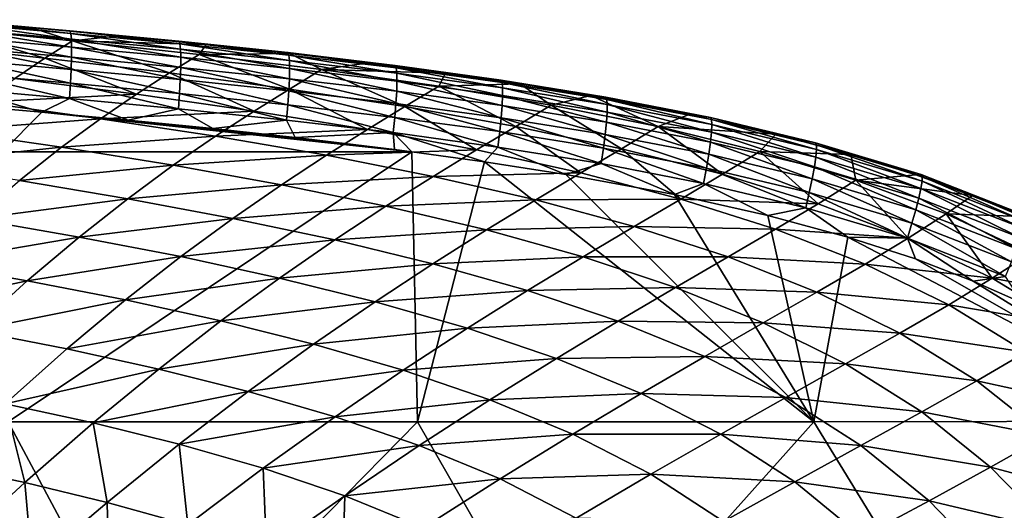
# Model space of a CAD drawing. Header units: metres. Extents: x -82 to 113, y -109 to 109.
# Tile 197 of 256: x 94.34 to 105.86, y 14.77 to 20.51. Entities that reach past the tile are written whole.
import ezdxf

# ---------------------------------------------------------------- set-up
doc = ezdxf.new("R2010")
doc.units = ezdxf.units.M
doc.layers.add('solid_20_382_013_XXX', color=7, linetype='CONTINUOUS')

msp = doc.modelspace()

# ---------------------------------------------------------------- linework, layer by layer
at = {"layer": 'solid_20_382_013_XXX'}
for points in [[(93.421997, 20.42075, -27.53451), (93.442261, 20.514128, -26.687698), (94.467232, 20.422804, -26.772684)], [(94.467232, 20.422804, -26.772684), (93.442261, 20.514128, -26.687698), (93.657921, 20.497608, -26.513077)], [(94.635155, 20.064354, -29.360115), (93.131813, 20.230476, -29.191423), (93.421997, 20.42075, -27.53451)], [(94.956833, 20.267149, -27.714716), (93.421997, 20.42075, -27.53451), (94.467232, 20.422804, -26.772684)], [(94.635155, 20.064354, -29.360115), (93.421997, 20.42075, -27.53451), (94.956833, 20.267149, -27.714716)], [(94.467232, 20.422804, -26.772684), (93.657921, 20.497608, -26.513077), (94.924973, 20.384821, -26.618078)], [(94.936356, 20.352108, -26.434656), (94.924973, 20.384821, -26.618078), (93.657921, 20.497608, -26.513077)], [(93.668877, 20.463856, -26.330647), (94.936356, 20.352108, -26.434656), (93.657921, 20.497608, -26.513077)], [(94.94381, 20.287249, -26.263565), (94.936356, 20.352108, -26.434656), (93.668877, 20.463856, -26.330647)], [(93.676125, 20.398294, -26.160643), (94.94381, 20.287249, -26.263565), (93.668877, 20.463856, -26.330647)], [(94.947327, 20.193424, -26.108412), (94.94381, 20.287249, -26.263565), (93.676125, 20.398294, -26.160643)], [(93.679657, 20.304081, -26.006611), (94.947327, 20.193424, -26.108412), (93.676125, 20.398294, -26.160643)], [(95.500626, 20.326212, -26.860519), (94.467232, 20.422804, -26.772684), (94.924973, 20.384821, -26.618078)], [(94.956833, 20.267149, -27.714716), (94.467232, 20.422804, -26.772684), (95.500626, 20.326212, -26.860519)], [(93.679489, 20.184364, -25.872099), (94.946938, 20.073812, -25.972805), (93.679657, 20.304081, -26.006611)], [(94.946938, 20.073812, -25.972805), (94.947327, 20.193424, -26.108412), (93.679657, 20.304081, -26.006611)], [(95.500626, 20.326212, -26.860519), (94.924973, 20.384821, -26.618078), (96.202232, 20.262762, -26.727226)], [(96.213982, 20.231153, -26.54277), (96.202232, 20.262762, -26.727226), (94.924973, 20.384821, -26.618078)], [(94.936356, 20.352108, -26.434656), (96.213982, 20.231153, -26.54277), (94.924973, 20.384821, -26.618078)], [(96.221481, 20.167059, -26.370537), (96.213982, 20.231153, -26.54277), (94.936356, 20.352108, -26.434656)], [(94.94381, 20.287249, -26.263565), (96.221481, 20.167059, -26.370537), (94.936356, 20.352108, -26.434656)], [(96.224754, 20.073683, -26.214195), (96.221481, 20.167059, -26.370537), (94.94381, 20.287249, -26.263565)], [(94.947327, 20.193424, -26.108412), (96.224754, 20.073683, -26.214195), (94.94381, 20.287249, -26.263565)], [(94.956833, 20.267149, -27.714716), (95.500626, 20.326212, -26.860519), (96.520485, 20.224339, -26.9494)], [(96.520485, 20.224339, -26.9494), (95.500626, 20.326212, -26.860519), (96.202232, 20.262762, -26.727226)], [(94.282074, 19.826832, -30.977448), (93.131813, 20.230476, -29.191423), (94.635155, 20.064354, -29.360115)], [(93.675613, 20.042299, -25.760654), (94.942642, 19.931593, -25.860353), (93.679489, 20.184364, -25.872099)], [(94.942642, 19.931593, -25.860353), (94.946938, 20.073812, -25.972805), (93.679489, 20.184364, -25.872099)], [(96.091049, 19.890181, -29.527126), (94.635155, 20.064354, -29.360115), (94.956833, 20.267149, -27.714716)], [(94.946938, 20.073812, -25.972805), (96.223831, 19.954227, -26.077419), (94.947327, 20.193424, -26.108412)], [(96.223831, 19.954227, -26.077419), (96.224754, 20.073683, -26.214195), (94.947327, 20.193424, -26.108412)], [(96.440979, 20.105165, -27.892916), (94.956833, 20.267149, -27.714716), (96.520485, 20.224339, -26.9494)], [(96.091049, 19.890181, -29.527126), (94.956833, 20.267149, -27.714716), (96.440979, 20.105165, -27.892916)], [(96.520485, 20.224339, -26.9494), (96.202232, 20.262762, -26.727226), (97.47625, 20.12846, -26.83946)], [(97.488289, 20.09803, -26.653929), (97.47625, 20.12846, -26.83946), (96.202232, 20.262762, -26.727226)], [(96.213982, 20.231153, -26.54277), (97.488289, 20.09803, -26.653929), (96.202232, 20.262762, -26.727226)], [(97.495651, 20.034769, -26.480488), (97.488289, 20.09803, -26.653929), (96.213982, 20.231153, -26.54277)], [(96.221481, 20.167059, -26.370537), (97.495651, 20.034769, -26.480488), (96.213982, 20.231153, -26.54277)], [(96.440979, 20.105165, -27.892916), (96.520485, 20.224339, -26.9494), (97.496719, 20.118525, -27.036476)], [(97.496719, 20.118525, -27.036476), (96.520485, 20.224339, -26.9494), (97.47625, 20.12846, -26.83946)], [(95.70607, 19.642366, -31.128956), (94.282074, 19.826832, -30.977448), (94.635155, 20.064354, -29.360115)], [(95.70607, 19.642366, -31.128956), (94.635155, 20.064354, -29.360115), (96.091049, 19.890181, -29.527126)], [(94.942642, 19.931593, -25.860353), (96.218735, 19.811897, -25.963881), (94.946938, 20.073812, -25.972805)], [(96.218735, 19.811897, -25.963881), (96.223831, 19.954227, -26.077419), (94.946938, 20.073812, -25.972805)], [(97.496513, 19.702545, -29.693045), (96.091049, 19.890181, -29.527126), (96.440979, 20.105165, -27.892916)], [(97.498375, 19.941908, -26.322882), (97.495651, 20.034769, -26.480488), (96.221481, 20.167059, -26.370537)], [(96.224754, 20.073683, -26.214195), (97.498375, 19.941908, -26.322882), (96.221481, 20.167059, -26.370537)], [(96.223831, 19.954227, -26.077419), (97.496513, 19.822674, -26.184851), (96.224754, 20.073683, -26.214195)], [(97.496513, 19.822674, -26.184851), (97.498375, 19.941908, -26.322882), (96.224754, 20.073683, -26.214195)], [(97.871292, 19.929291, -28.069603), (96.440979, 20.105165, -27.892916), (97.496719, 20.118525, -27.036476)], [(97.496513, 19.702545, -29.693045), (96.440979, 20.105165, -27.892916), (97.871292, 19.929291, -28.069603)], [(97.496719, 20.118525, -27.036476), (97.47625, 20.12846, -26.83946), (98.734055, 19.978352, -26.953642)], [(98.746292, 19.949177, -26.766985), (98.734055, 19.978352, -26.953642), (97.47625, 20.12846, -26.83946)], [(97.488289, 20.09803, -26.653929), (98.746292, 19.949177, -26.766985), (97.47625, 20.12846, -26.83946)], [(98.753265, 19.886829, -26.592268), (98.746292, 19.949177, -26.766985), (97.488289, 20.09803, -26.653929)], [(97.495651, 20.034769, -26.480488), (98.753265, 19.886829, -26.592268), (97.488289, 20.09803, -26.653929)], [(98.425766, 20.008013, -27.121292), (97.496719, 20.118525, -27.036476), (98.734055, 19.978352, -26.953642)], [(97.871292, 19.929291, -28.069603), (97.496719, 20.118525, -27.036476), (98.425766, 20.008013, -27.121292)], [(93.668037, 19.881041, -25.675821), (94.934448, 19.769941, -25.77466), (93.675613, 20.042299, -25.760654)], [(94.934448, 19.769941, -25.77466), (94.942642, 19.931593, -25.860353), (93.675613, 20.042299, -25.760654)], [(96.218735, 19.811897, -25.963881), (97.49012, 19.680296, -26.070137), (96.223831, 19.954227, -26.077419)], [(97.49012, 19.680296, -26.070137), (97.496513, 19.822674, -26.184851), (96.223831, 19.954227, -26.077419)], [(98.755051, 19.794561, -26.43331), (98.753265, 19.886829, -26.592268), (97.495651, 20.034769, -26.480488)], [(97.498375, 19.941908, -26.322882), (98.755051, 19.794561, -26.43331), (97.495651, 20.034769, -26.480488)], [(97.496513, 19.822674, -26.184851), (98.751747, 19.675627, -26.293926), (97.498375, 19.941908, -26.322882)], [(98.751747, 19.675627, -26.293926), (98.755051, 19.794561, -26.43331), (97.498375, 19.941908, -26.322882)], [(97.871292, 19.929291, -28.069603), (98.425766, 20.008013, -27.121292), (99.324455, 19.889652, -27.205145)], [(99.324455, 19.889652, -27.205145), (98.425766, 20.008013, -27.121292), (98.734055, 19.978352, -26.953642)], [(99.324455, 19.889652, -27.205145), (98.734055, 19.978352, -26.953642), (99.97274, 19.807184, -27.069353)], [(99.985077, 19.779343, -26.881531), (99.97274, 19.807184, -27.069353), (98.734055, 19.978352, -26.953642)], [(98.746292, 19.949177, -26.766985), (99.985077, 19.779343, -26.881531), (98.734055, 19.978352, -26.953642)], [(99.991364, 19.718002, -26.705471), (99.985077, 19.779343, -26.881531), (98.746292, 19.949177, -26.766985)], [(98.753265, 19.886829, -26.592268), (99.991364, 19.718002, -26.705471), (98.746292, 19.949177, -26.766985)], [(93.656776, 19.703737, -25.621149), (94.922363, 19.592039, -25.719337), (93.668037, 19.881041, -25.675821)], [(94.922363, 19.592039, -25.719337), (94.934448, 19.769941, -25.77466), (93.668037, 19.881041, -25.675821)], [(93.896713, 19.54727, -32.568298), (94.282074, 19.826832, -30.977448), (95.70607, 19.642366, -31.128956)], [(94.934448, 19.769941, -25.77466), (96.20948, 19.649897, -25.877253), (94.942642, 19.931593, -25.860353)], [(96.20948, 19.649897, -25.877253), (96.218735, 19.811897, -25.963881), (94.942642, 19.931593, -25.860353)], [(97.083076, 19.444805, -31.279884), (95.70607, 19.642366, -31.128956), (96.091049, 19.890181, -29.527126)], [(97.083076, 19.444805, -31.279884), (96.091049, 19.890181, -29.527126), (97.496513, 19.702545, -29.693045)], [(97.49012, 19.680296, -26.070137), (98.743446, 19.533278, -26.177931), (97.496513, 19.822674, -26.184851)], [(98.848564, 19.496037, -29.858459), (97.496513, 19.702545, -29.693045), (97.871292, 19.929291, -28.069603)], [(98.743446, 19.533278, -26.177931), (98.751747, 19.675627, -26.293926), (97.496513, 19.822674, -26.184851)], [(99.244652, 19.734011, -28.245275), (97.871292, 19.929291, -28.069603), (99.324455, 19.889652, -27.205145)], [(98.848564, 19.496037, -29.858459), (97.871292, 19.929291, -28.069603), (99.244652, 19.734011, -28.245275)], [(99.99176, 19.62644, -26.545073), (99.991364, 19.718002, -26.705471), (98.753265, 19.886829, -26.592268)], [(98.755051, 19.794561, -26.43331), (99.99176, 19.62644, -26.545073), (98.753265, 19.886829, -26.592268)], [(99.244652, 19.734011, -28.245275), (99.324455, 19.889652, -27.205145), (100.191505, 19.762262, -27.287569)], [(100.191505, 19.762262, -27.287569), (99.324455, 19.889652, -27.205145), (99.97274, 19.807184, -27.069353)], [(94.922363, 19.592039, -25.719337), (96.196106, 19.471428, -25.821207), (94.934448, 19.769941, -25.77466)], [(96.196106, 19.471428, -25.821207), (96.20948, 19.649897, -25.877253), (94.934448, 19.769941, -25.77466)], [(96.20948, 19.649897, -25.877253), (97.479248, 19.518002, -25.982483), (96.218735, 19.811897, -25.963881)], [(97.479248, 19.518002, -25.982483), (97.49012, 19.680296, -26.070137), (96.218735, 19.811897, -25.963881)], [(98.751747, 19.675627, -26.293926), (99.986404, 19.507929, -26.40423), (98.755051, 19.794561, -26.43331)], [(99.986404, 19.507929, -26.40423), (99.99176, 19.62644, -26.545073), (98.755051, 19.794561, -26.43331)], [(100.144928, 19.265074, -30.023962), (98.848564, 19.496037, -29.858459), (99.244652, 19.734011, -28.245275)], [(100.558609, 19.513611, -28.420416), (99.244652, 19.734011, -28.245275), (100.191505, 19.762262, -27.287569)], [(100.144928, 19.265074, -30.023962), (99.244652, 19.734011, -28.245275), (100.558609, 19.513611, -28.420416)], [(100.191505, 19.762262, -27.287569), (99.97274, 19.807184, -27.069353), (101.199577, 19.607971, -27.186913)], [(101.211884, 19.581539, -26.997898), (101.199577, 19.607971, -27.186913), (99.97274, 19.807184, -27.069353)], [(99.985077, 19.779343, -26.881531), (101.211884, 19.581539, -26.997898), (99.97274, 19.807184, -27.069353)], [(101.217155, 19.521332, -26.820438), (101.211884, 19.581539, -26.997898), (99.985077, 19.779343, -26.881531)], [(99.991364, 19.718002, -26.705471), (101.217155, 19.521332, -26.820438), (99.985077, 19.779343, -26.881531)], [(101.215607, 19.430639, -26.658518), (101.217155, 19.521332, -26.820438), (99.991364, 19.718002, -26.705471)], [(99.99176, 19.62644, -26.545073), (101.215607, 19.430639, -26.658518), (99.991364, 19.718002, -26.705471)], [(101.022789, 19.625231, -27.367985), (100.191505, 19.762262, -27.287569), (101.199577, 19.607971, -27.186913)], [(100.558609, 19.513611, -28.420416), (100.191505, 19.762262, -27.287569), (101.022789, 19.625231, -27.367985)], [(93.645737, 19.514988, -25.600409), (94.598465, 19.430532, -25.673845), (93.656776, 19.703737, -25.621149)], [(94.598465, 19.430532, -25.673845), (94.922363, 19.592039, -25.719337), (93.656776, 19.703737, -25.621149)], [(95.285042, 19.354734, -32.70187), (93.896713, 19.54727, -32.568298), (95.70607, 19.642366, -31.128956)], [(94.598465, 19.430532, -25.673845), (95.607063, 19.337204, -25.753431), (94.922363, 19.592039, -25.719337)], [(95.607063, 19.337204, -25.753431), (96.196106, 19.471428, -25.821207), (94.922363, 19.592039, -25.719337)], [(95.285042, 19.354734, -32.70187), (95.70607, 19.642366, -31.128956), (97.083076, 19.444805, -31.279884)], [(96.196106, 19.471428, -25.821207), (97.463936, 19.339022, -25.925631), (96.20948, 19.649897, -25.877253)], [(97.463936, 19.339022, -25.925631), (97.479248, 19.518002, -25.982483), (96.20948, 19.649897, -25.877253)], [(98.410255, 19.228863, -31.430923), (97.083076, 19.444805, -31.279884), (97.496513, 19.702545, -29.693045)], [(97.479248, 19.518002, -25.982483), (98.73024, 19.370768, -26.089144), (97.49012, 19.680296, -26.070137)], [(98.73024, 19.370768, -26.089144), (98.743446, 19.533278, -26.177931), (97.49012, 19.680296, -26.070137)], [(98.410255, 19.228863, -31.430923), (97.496513, 19.702545, -29.693045), (98.848564, 19.496037, -29.858459)], [(98.743446, 19.533278, -26.177931), (99.975449, 19.365746, -26.286839), (98.751747, 19.675627, -26.293926)], [(99.975449, 19.365746, -26.286839), (99.986404, 19.507929, -26.40423), (98.751747, 19.675627, -26.293926)], [(99.986404, 19.507929, -26.40423), (101.207481, 19.312756, -26.516115), (99.99176, 19.62644, -26.545073)], [(101.207481, 19.312756, -26.516115), (101.215607, 19.430639, -26.658518), (99.99176, 19.62644, -26.545073)], [(101.811745, 19.261995, -28.59552), (100.558609, 19.513611, -28.420416), (101.022789, 19.625231, -27.367985)], [(102.175087, 19.405237, -27.481365), (101.022789, 19.625231, -27.367985), (101.199577, 19.607971, -27.186913)], [(101.811745, 19.261995, -28.59552), (101.022789, 19.625231, -27.367985), (102.175087, 19.405237, -27.481365)], [(102.175087, 19.405237, -27.481365), (101.199577, 19.607971, -27.186913), (102.422997, 19.369738, -27.306812)], [(102.43512, 19.344803, -27.116581), (102.422997, 19.369738, -27.306812), (101.199577, 19.607971, -27.186913)], [(101.211884, 19.581539, -26.997898), (102.43512, 19.344803, -27.116581), (101.199577, 19.607971, -27.186913)], [(93.479065, 19.218128, -34.12532), (93.896713, 19.54727, -32.568298), (95.285042, 19.354734, -32.70187)], [(94.137421, 18.968506, -25.633133), (94.598465, 19.430532, -25.673845), (93.645737, 19.514988, -25.600409)], [(97.463936, 19.339022, -25.925631), (98.712204, 19.191349, -26.031378), (97.479248, 19.518002, -25.982483)], [(98.712204, 19.191349, -26.031378), (98.73024, 19.370768, -26.089144), (97.479248, 19.518002, -25.982483)], [(99.685516, 18.989115, -31.582756), (98.410255, 19.228863, -31.430923), (98.848564, 19.496037, -29.858459)], [(98.73024, 19.370768, -26.089144), (99.959038, 19.203161, -26.196798), (98.743446, 19.533278, -26.177931)], [(99.959038, 19.203161, -26.196798), (99.975449, 19.365746, -26.286839), (98.743446, 19.533278, -26.177931)], [(99.685516, 18.989115, -31.582756), (98.848564, 19.496037, -29.858459), (100.144928, 19.265074, -30.023962)], [(99.975449, 19.365746, -26.286839), (101.192993, 19.170973, -26.397215), (99.986404, 19.507929, -26.40423)], [(101.192993, 19.170973, -26.397215), (101.207481, 19.312756, -26.516115), (99.986404, 19.507929, -26.40423)], [(101.384415, 19.003756, -30.190151), (100.144928, 19.265074, -30.023962), (100.558609, 19.513611, -28.420416)], [(101.384415, 19.003756, -30.190151), (100.558609, 19.513611, -28.420416), (101.811745, 19.261995, -28.59552)], [(102.438904, 19.285906, -26.937664), (102.43512, 19.344803, -27.116581), (101.211884, 19.581539, -26.997898)], [(101.217155, 19.521332, -26.820438), (102.438904, 19.285906, -26.937664), (101.211884, 19.581539, -26.997898)], [(101.215607, 19.430639, -26.658518), (102.434685, 19.196346, -26.774132), (101.217155, 19.521332, -26.820438)], [(102.434685, 19.196346, -26.774132), (102.438904, 19.285906, -26.937664), (101.217155, 19.521332, -26.820438)], [(94.137421, 18.968506, -25.633133), (98.928932, 18.968834, -26.028996), (94.598465, 19.430532, -25.673845)], [(94.598465, 19.430532, -25.673845), (98.928932, 18.968834, -26.028996), (95.607063, 19.337204, -25.753431)], [(96.629883, 19.149412, -32.835434), (95.285042, 19.354734, -32.70187), (97.083076, 19.444805, -31.279884)], [(95.607063, 19.337204, -25.753431), (96.600494, 19.238253, -25.833675), (96.196106, 19.471428, -25.821207)], [(96.600494, 19.238253, -25.833675), (97.463936, 19.339022, -25.925631), (96.196106, 19.471428, -25.821207)], [(96.629883, 19.149412, -32.835434), (97.083076, 19.444805, -31.279884), (98.410255, 19.228863, -31.430923)], [(98.712204, 19.191349, -26.031378), (99.937325, 19.023455, -26.138002), (98.73024, 19.370768, -26.089144)], [(99.937325, 19.023455, -26.138002), (99.959038, 19.203161, -26.196798), (98.73024, 19.370768, -26.089144)], [(99.959038, 19.203161, -26.196798), (101.172371, 19.008581, -26.305792), (99.975449, 19.365746, -26.286839)], [(101.172371, 19.008581, -26.305792), (101.192993, 19.170973, -26.397215), (99.975449, 19.365746, -26.286839)], [(101.207481, 19.312756, -26.516115), (102.422798, 19.079424, -26.630053), (101.215607, 19.430639, -26.658518)], [(102.422798, 19.079424, -26.630053), (102.434685, 19.196346, -26.774132), (101.215607, 19.430639, -26.658518)], [(101.811745, 19.261995, -28.59552), (102.175087, 19.405237, -27.481365), (103.190514, 19.174091, -27.583305)], [(103.190514, 19.174091, -27.583305), (102.175087, 19.405237, -27.481365), (102.422997, 19.369738, -27.306812)], [(103.190514, 19.174091, -27.583305), (102.422997, 19.369738, -27.306812), (103.652855, 19.073864, -27.429811)], [(103.664566, 19.050562, -27.23834), (103.652855, 19.073864, -27.429811), (102.422997, 19.369738, -27.306812)], [(102.43512, 19.344803, -27.116581), (103.664566, 19.050562, -27.23834), (102.422997, 19.369738, -27.306812)], [(94.828003, 19.020088, -34.239521), (93.479065, 19.218128, -34.12532), (95.285042, 19.354734, -32.70187)], [(94.828003, 19.020088, -34.239521), (95.285042, 19.354734, -32.70187), (96.629883, 19.149412, -32.835434)], [(95.607063, 19.337204, -25.753431), (98.928932, 18.968834, -26.028996), (96.600494, 19.238253, -25.833675)], [(96.600494, 19.238253, -25.833675), (97.56221, 19.134968, -25.913126), (97.463936, 19.339022, -25.925631)], [(97.56221, 19.134968, -25.913126), (98.712204, 19.191349, -26.031378), (97.463936, 19.339022, -25.925631)], [(100.907883, 18.719837, -31.736095), (99.685516, 18.989115, -31.582756), (100.144928, 19.265074, -30.023962)], [(100.907883, 18.719837, -31.736095), (100.144928, 19.265074, -30.023962), (101.384415, 19.003756, -30.190151)], [(101.192993, 19.170973, -26.397215), (102.40358, 18.938438, -26.509499), (101.207481, 19.312756, -26.516115)], [(102.40358, 18.938438, -26.509499), (102.422798, 19.079424, -26.630053), (101.207481, 19.312756, -26.516115)], [(102.565254, 18.704781, -30.358068), (101.384415, 19.003756, -30.190151), (101.811745, 19.261995, -28.59552)], [(103.002205, 18.971844, -28.771454), (101.811745, 19.261995, -28.59552), (103.190514, 19.174091, -27.583305)], [(102.565254, 18.704781, -30.358068), (101.811745, 19.261995, -28.59552), (103.002205, 18.971844, -28.771454)], [(102.434685, 19.196346, -26.774132), (103.658112, 18.905272, -26.892603), (102.438904, 19.285906, -26.937664)], [(103.666153, 18.993267, -27.05788), (103.664566, 19.050562, -27.23834), (102.43512, 19.344803, -27.116581)], [(102.438904, 19.285906, -26.937664), (103.666153, 18.993267, -27.05788), (102.43512, 19.344803, -27.116581)], [(103.658112, 18.905272, -26.892603), (103.666153, 18.993267, -27.05788), (102.438904, 19.285906, -26.937664)], [(93.029495, 18.831844, -35.638744), (93.479065, 19.218128, -34.12532), (94.828003, 19.020088, -34.239521)], [(96.136986, 18.809509, -34.354328), (94.828003, 19.020088, -34.239521), (96.629883, 19.149412, -32.835434)], [(96.136986, 18.809509, -34.354328), (96.629883, 19.149412, -32.835434), (97.928535, 18.926161, -32.969784)], [(96.600494, 19.238253, -25.833675), (98.928932, 18.968834, -26.028996), (97.56221, 19.134968, -25.913126)], [(97.928535, 18.926161, -32.969784), (96.629883, 19.149412, -32.835434), (98.410255, 19.228863, -31.430923)], [(97.56221, 19.134968, -25.913126), (98.725906, 18.995152, -26.011564), (98.712204, 19.191349, -26.031378)], [(97.56221, 19.134968, -25.913126), (98.928932, 18.968834, -26.028996), (98.725906, 18.995152, -26.011564)], [(97.928535, 18.926161, -32.969784), (98.410255, 19.228863, -31.430923), (99.685516, 18.989115, -31.582756)], [(99.77787, 18.851107, -26.102701), (99.937325, 19.023455, -26.138002), (98.712204, 19.191349, -26.031378)], [(98.928932, 18.968834, -26.028996), (99.77787, 18.851107, -26.102701), (98.712204, 19.191349, -26.031378)], [(98.725906, 18.995152, -26.011564), (98.928932, 18.968834, -26.028996), (98.712204, 19.191349, -26.031378)], [(99.937325, 19.023455, -26.138002), (101.145844, 18.828871, -26.245832), (99.959038, 19.203161, -26.196798)], [(101.145844, 18.828871, -26.245832), (101.172371, 19.008581, -26.305792), (99.959038, 19.203161, -26.196798)], [(101.172371, 19.008581, -26.305792), (102.377357, 18.776688, -26.416538), (101.192993, 19.170973, -26.397215)], [(102.377357, 18.776688, -26.416538), (102.40358, 18.938438, -26.509499), (101.192993, 19.170973, -26.397215)], [(102.422798, 19.079424, -26.630053), (103.64093, 18.789865, -26.74667), (102.434685, 19.196346, -26.774132)], [(103.64093, 18.789865, -26.74667), (103.658112, 18.905272, -26.892603), (102.434685, 19.196346, -26.774132)], [(103.002205, 18.971844, -28.771454), (103.190514, 19.174091, -27.583305), (104.069107, 18.937454, -27.672768)], [(104.069107, 18.937454, -27.672768), (103.190514, 19.174091, -27.583305), (103.652855, 19.073864, -27.429811)], [(94.33535, 18.63121, -35.732899), (93.029495, 18.831844, -35.638744), (94.828003, 19.020088, -34.239521)], [(94.33535, 18.63121, -35.732899), (94.828003, 19.020088, -34.239521), (96.136986, 18.809509, -34.354328)], [(99.77787, 18.851107, -26.102701), (100.731735, 18.702202, -26.187075), (99.937325, 19.023455, -26.138002)], [(100.731735, 18.702202, -26.187075), (101.145844, 18.828871, -26.245832), (99.937325, 19.023455, -26.138002)], [(102.40358, 18.938438, -26.509499), (103.615097, 18.650343, -26.624249), (102.422798, 19.079424, -26.630053)], [(103.615097, 18.650343, -26.624249), (103.64093, 18.789865, -26.74667), (102.422798, 19.079424, -26.630053)], [(104.069107, 18.937454, -27.672768), (103.652855, 19.073864, -27.429811), (104.890884, 18.700085, -27.555511)], [(104.901855, 18.678566, -27.362804), (104.890884, 18.700085, -27.555511), (103.652855, 19.073864, -27.429811)], [(103.664566, 19.050562, -27.23834), (104.901855, 18.678566, -27.362804), (103.652855, 19.073864, -27.429811)], [(104.900276, 18.623306, -27.18074), (104.901855, 18.678566, -27.362804), (103.664566, 19.050562, -27.23834)], [(103.666153, 18.993267, -27.05788), (104.900276, 18.623306, -27.18074), (103.664566, 19.050562, -27.23834)], [(94.137421, 18.968506, -25.633133), (94.206062, 15.806561, -25.609495), (98.928932, 18.968834, -26.028996)], [(98.996239, 15.806561, -25.999712), (98.928932, 18.968834, -26.028996), (94.206062, 15.806561, -25.609495)], [(97.403465, 18.581413, -34.470642), (96.136986, 18.809509, -34.354328), (97.928535, 18.926161, -32.969784)], [(97.403465, 18.581413, -34.470642), (97.928535, 18.926161, -32.969784), (99.179077, 18.67972, -33.105701)], [(99.179077, 18.67972, -33.105701), (97.928535, 18.926161, -32.969784), (99.685516, 18.989115, -31.582756)], [(98.996239, 15.806561, -25.999712), (99.77787, 18.851107, -26.102701), (98.928932, 18.968834, -26.028996)], [(99.179077, 18.67972, -33.105701), (99.685516, 18.989115, -31.582756), (100.907883, 18.719837, -31.736095)], [(102.075676, 18.413755, -31.892164), (100.907883, 18.719837, -31.736095), (101.384415, 19.003756, -30.190151)], [(101.145844, 18.828871, -26.245832), (102.344475, 18.597471, -26.355244), (101.172371, 19.008581, -26.305792)], [(102.344475, 18.597471, -26.355244), (102.377357, 18.776688, -26.416538), (101.172371, 19.008581, -26.305792)], [(102.075676, 18.413755, -31.892164), (101.384415, 19.003756, -30.190151), (102.565254, 18.704781, -30.358068)], [(102.377357, 18.776688, -26.416538), (103.581108, 18.489992, -26.529507), (102.40358, 18.938438, -26.509499)], [(103.581108, 18.489992, -26.529507), (103.615097, 18.650343, -26.624249), (102.40358, 18.938438, -26.509499)], [(103.684875, 18.359425, -30.529188), (102.565254, 18.704781, -30.358068), (103.002205, 18.971844, -28.771454)], [(104.127533, 18.634592, -28.949438), (103.002205, 18.971844, -28.771454), (104.069107, 18.937454, -27.672768)], [(103.684875, 18.359425, -30.529188), (103.002205, 18.971844, -28.771454), (104.127533, 18.634592, -28.949438)], [(103.64093, 18.789865, -26.74667), (104.862305, 18.424582, -26.865608), (103.658112, 18.905272, -26.892603)], [(103.658112, 18.905272, -26.892603), (104.886856, 18.537558, -27.013586), (103.666153, 18.993267, -27.05788)], [(104.862305, 18.424582, -26.865608), (104.886856, 18.537558, -27.013586), (103.658112, 18.905272, -26.892603)], [(104.886856, 18.537558, -27.013586), (104.900276, 18.623306, -27.18074), (103.666153, 18.993267, -27.05788)], [(104.829597, 18.697525, -27.750626), (104.069107, 18.937454, -27.672768), (104.890884, 18.700085, -27.555511)], [(104.127533, 18.634592, -28.949438), (104.069107, 18.937454, -27.672768), (104.829597, 18.697525, -27.750626)], [(95.604851, 18.418222, -35.828297), (94.33535, 18.63121, -35.732899), (96.136986, 18.809509, -34.354328)], [(95.604851, 18.418222, -35.828297), (96.136986, 18.809509, -34.354328), (97.403465, 18.581413, -34.470642)], [(103.634346, 15.806561, -26.42346), (99.77787, 18.851107, -26.102701), (98.996239, 15.806561, -25.999712)], [(103.634346, 15.806561, -26.42346), (100.731735, 18.702202, -26.187075), (99.77787, 18.851107, -26.102701)], [(100.731735, 18.702202, -26.187075), (102.003914, 18.468573, -26.302086), (101.145844, 18.828871, -26.245832)], [(102.003914, 18.468573, -26.302086), (102.344475, 18.597471, -26.355244), (101.145844, 18.828871, -26.245832)], [(103.615097, 18.650343, -26.624249), (104.827324, 18.287628, -26.741079), (103.64093, 18.789865, -26.74667)], [(104.827324, 18.287628, -26.741079), (104.862305, 18.424582, -26.865608), (103.64093, 18.789865, -26.74667)], [(98.625694, 18.330717, -34.589359), (97.403465, 18.581413, -34.470642), (99.179077, 18.67972, -33.105701)], [(98.625694, 18.330717, -34.589359), (99.179077, 18.67972, -33.105701), (100.38076, 18.404551, -33.244015)], [(100.38076, 18.404551, -33.244015), (99.179077, 18.67972, -33.105701), (100.907883, 18.719837, -31.736095)], [(100.38076, 18.404551, -33.244015), (100.907883, 18.719837, -31.736095), (102.075676, 18.413755, -31.892164)], [(103.634346, 15.806561, -26.42346), (102.003914, 18.468573, -26.302086), (100.731735, 18.702202, -26.187075)], [(102.075676, 18.413755, -31.892164), (102.565254, 18.704781, -30.358068), (103.684875, 18.359425, -30.529188)], [(102.344475, 18.597471, -26.355244), (103.539436, 18.312105, -26.466612), (102.377357, 18.776688, -26.416538)], [(103.539436, 18.312105, -26.466612), (103.581108, 18.489992, -26.529507), (102.377357, 18.776688, -26.416538)], [(104.127533, 18.634592, -28.949438), (104.829597, 18.697525, -27.750626), (105.491058, 18.455484, -27.818247)], [(105.491058, 18.455484, -27.818247), (104.829597, 18.697525, -27.750626), (104.890884, 18.700085, -27.555511)], [(105.491058, 18.455484, -27.818247), (104.890884, 18.700085, -27.555511), (106.105522, 18.22505, -27.678698)], [(106.115273, 18.205364, -27.484959), (106.105522, 18.22505, -27.678698), (104.890884, 18.700085, -27.555511)], [(104.901855, 18.678566, -27.362804), (106.115273, 18.205364, -27.484959), (104.890884, 18.700085, -27.555511)], [(104.900276, 18.623306, -27.18074), (106.109322, 18.152813, -27.301435), (104.901855, 18.678566, -27.362804)], [(106.109322, 18.152813, -27.301435), (106.115273, 18.205364, -27.484959), (104.901855, 18.678566, -27.362804)], [(93.808189, 18.181494, -37.168541), (94.33535, 18.63121, -35.732899), (95.604851, 18.418222, -35.828297)], [(96.835571, 18.188089, -35.925968), (95.604851, 18.418222, -35.828297), (97.403465, 18.581413, -34.470642)], [(96.835571, 18.188089, -35.925968), (97.403465, 18.581413, -34.470642), (98.625694, 18.330717, -34.589359)], [(102.003914, 18.468573, -26.302086), (103.097038, 18.223053, -26.403008), (102.344475, 18.597471, -26.355244)], [(103.097038, 18.223053, -26.403008), (103.539436, 18.312105, -26.466612), (102.344475, 18.597471, -26.355244)], [(103.581108, 18.489992, -26.529507), (104.782616, 18.129955, -26.644268), (103.615097, 18.650343, -26.624249)], [(104.782616, 18.129955, -26.644268), (104.827324, 18.287628, -26.741079), (103.615097, 18.650343, -26.624249)], [(104.738716, 17.957069, -30.705431), (103.684875, 18.359425, -30.529188), (104.127533, 18.634592, -28.949438)], [(105.183662, 18.240032, -29.131077), (104.127533, 18.634592, -28.949438), (105.491058, 18.455484, -27.818247)], [(104.738716, 17.957069, -30.705431), (104.127533, 18.634592, -28.949438), (105.183662, 18.240032, -29.131077)], [(104.886856, 18.537558, -27.013586), (106.088661, 18.070553, -27.132488), (104.900276, 18.623306, -27.18074)], [(106.088661, 18.070553, -27.132488), (106.109322, 18.152813, -27.301435), (104.900276, 18.623306, -27.18074)], [(103.634346, 15.806561, -26.42346), (103.097038, 18.223053, -26.403008), (102.003914, 18.468573, -26.302086)], [(103.539436, 18.312105, -26.466612), (104.728897, 17.954819, -26.579439), (103.581108, 18.489992, -26.529507)], [(104.728897, 17.954819, -26.579439), (104.782616, 18.129955, -26.644268), (103.581108, 18.489992, -26.529507)], [(104.862305, 18.424582, -26.865608), (106.054298, 17.96175, -26.982481), (104.886856, 18.537558, -27.013586)], [(106.054298, 17.96175, -26.982481), (106.088661, 18.070553, -27.132488), (104.886856, 18.537558, -27.013586)], [(105.183662, 18.240032, -29.131077), (105.491058, 18.455484, -27.818247), (106.073654, 18.210625, -27.877436)], [(106.073654, 18.210625, -27.877436), (105.491058, 18.455484, -27.818247), (106.105522, 18.22505, -27.678698)], [(95.034676, 17.969257, -37.244225), (93.808189, 18.181494, -37.168541), (95.604851, 18.418222, -35.828297)], [(95.034676, 17.969257, -37.244225), (95.604851, 18.418222, -35.828297), (96.835571, 18.188089, -35.925968)], [(98.025963, 17.935917, -36.026924), (96.835571, 18.188089, -35.925968), (98.625694, 18.330717, -34.589359)], [(98.025963, 17.935917, -36.026924), (98.625694, 18.330717, -34.589359), (99.803154, 18.052065, -34.711414)], [(99.803154, 18.052065, -34.711414), (98.625694, 18.330717, -34.589359), (100.38076, 18.404551, -33.244015)], [(99.803154, 18.052065, -34.711414), (100.38076, 18.404551, -33.244015), (101.531982, 18.093407, -33.386124)], [(101.531982, 18.093407, -33.386124), (100.38076, 18.404551, -33.244015), (102.075676, 18.413755, -31.892164)], [(101.531982, 18.093407, -33.386124), (102.075676, 18.413755, -31.892164), (103.186218, 18.062, -32.052681)], [(103.186218, 18.062, -32.052681), (102.075676, 18.413755, -31.892164), (103.684875, 18.359425, -30.529188)], [(103.186218, 18.062, -32.052681), (103.684875, 18.359425, -30.529188), (104.738716, 17.957069, -30.705431)], [(104.827324, 18.287628, -26.741079), (106.007225, 17.829561, -26.855776), (104.862305, 18.424582, -26.865608)], [(106.007225, 17.829561, -26.855776), (106.054298, 17.96175, -26.982481), (104.862305, 18.424582, -26.865608)], [(103.097038, 18.223053, -26.403008), (104.030647, 17.969423, -26.490572), (103.539436, 18.312105, -26.466612)], [(103.634346, 15.806561, -26.42346), (104.030647, 17.969423, -26.490572), (103.097038, 18.223053, -26.403008)], [(104.030647, 17.969423, -26.490572), (104.728897, 17.954819, -26.579439), (103.539436, 18.312105, -26.466612)], [(105.720993, 17.486618, -30.888609), (104.738716, 17.957069, -30.705431), (105.183662, 18.240032, -29.131077)], [(104.782616, 18.129955, -26.644268), (105.948441, 17.677149, -26.756733), (104.827324, 18.287628, -26.741079)], [(105.948441, 17.677149, -26.756733), (106.007225, 17.829561, -26.855776), (104.827324, 18.287628, -26.741079)], [(106.165611, 17.777542, -29.317879), (105.183662, 18.240032, -29.131077), (106.073654, 18.210625, -27.877436)], [(105.720993, 17.486618, -30.888609), (105.183662, 18.240032, -29.131077), (106.165611, 17.777542, -29.317879)], [(93.248215, 17.664936, -38.528645), (93.808189, 18.181494, -37.168541), (95.034676, 17.969257, -37.244225)], [(96.226173, 17.740206, -37.322979), (95.034676, 17.969257, -37.244225), (96.835571, 18.188089, -35.925968)], [(96.226173, 17.740206, -37.322979), (96.835571, 18.188089, -35.925968), (98.025963, 17.935917, -36.026924)], [(100.934311, 17.738243, -34.838394), (99.803154, 18.052065, -34.711414), (101.531982, 18.093407, -33.386124)], [(100.934311, 17.738243, -34.838394), (101.531982, 18.093407, -33.386124), (102.629959, 17.73728, -33.534012)], [(102.629959, 17.73728, -33.534012), (101.531982, 18.093407, -33.386124), (103.186218, 18.062, -32.052681)], [(104.728897, 17.954819, -26.579439), (105.878944, 17.507673, -26.689718), (104.782616, 18.129955, -26.644268)], [(105.878944, 17.507673, -26.689718), (105.948441, 17.677149, -26.756733), (104.782616, 18.129955, -26.644268)], [(99.175705, 17.656528, -36.132206), (98.025963, 17.935917, -36.026924), (99.803154, 18.052065, -34.711414)], [(99.175705, 17.656528, -36.132206), (99.803154, 18.052065, -34.711414), (100.934311, 17.738243, -34.838394)], [(102.629959, 17.73728, -33.534012), (103.186218, 18.062, -32.052681), (104.234421, 17.653542, -32.219898)], [(104.234421, 17.653542, -32.219898), (103.186218, 18.062, -32.052681), (104.738716, 17.957069, -30.705431)], [(94.428352, 17.456894, -38.584255), (93.248215, 17.664936, -38.528645), (95.034676, 17.969257, -37.244225)], [(94.428352, 17.456894, -38.584255), (95.034676, 17.969257, -37.244225), (96.226173, 17.740206, -37.322979)], [(97.381294, 17.489639, -37.405945), (96.226173, 17.740206, -37.322979), (98.025963, 17.935917, -36.026924)], [(97.381294, 17.489639, -37.405945), (98.025963, 17.935917, -36.026924), (99.175705, 17.656528, -36.132206)], [(103.634346, 15.806561, -26.42346), (108.148514, 15.814653, -26.883139), (104.030647, 17.969423, -26.490572)], [(104.030647, 17.969423, -26.490572), (104.824471, 17.71258, -26.565872), (104.728897, 17.954819, -26.579439)], [(104.030647, 17.969423, -26.490572), (108.148514, 15.814653, -26.883139), (104.824471, 17.71258, -26.565872)], [(104.234421, 17.653542, -32.219898), (104.738716, 17.957069, -30.705431), (105.720993, 17.486618, -30.888609)], [(105.500595, 17.454573, -26.630472), (105.878944, 17.507673, -26.689718), (104.728897, 17.954819, -26.579439)], [(104.824471, 17.71258, -26.565872), (105.500595, 17.454573, -26.630472), (104.728897, 17.954819, -26.579439)], [(105.720993, 17.486618, -30.888609), (106.165611, 17.777542, -29.317879), (107.067596, 17.237888, -29.510294)], [(92.657272, 17.075991, -39.795601), (93.248215, 17.664936, -38.528645), (94.428352, 17.456894, -38.584255)], [(95.577332, 17.232321, -38.643772), (94.428352, 17.456894, -38.584255), (96.226173, 17.740206, -37.322979)], [(95.577332, 17.232321, -38.643772), (96.226173, 17.740206, -37.322979), (97.381294, 17.489639, -37.405945)], [(98.499947, 17.212572, -37.494278), (97.381294, 17.489639, -37.405945), (99.175705, 17.656528, -36.132206)], [(98.499947, 17.212572, -37.494278), (99.175705, 17.656528, -36.132206), (100.283356, 17.342754, -36.243599)], [(100.283356, 17.342754, -36.243599), (99.175705, 17.656528, -36.132206), (100.934311, 17.738243, -34.838394)], [(100.283356, 17.342754, -36.243599), (100.934311, 17.738243, -34.838394), (102.016281, 17.380116, -34.972542)], [(102.016281, 17.380116, -34.972542), (100.934311, 17.738243, -34.838394), (102.629959, 17.73728, -33.534012)], [(102.016281, 17.380116, -34.972542), (102.629959, 17.73728, -33.534012), (103.669106, 17.324738, -33.69025)], [(103.669106, 17.324738, -33.69025), (102.629959, 17.73728, -33.534012), (104.234421, 17.653542, -32.219898)], [(103.669106, 17.324738, -33.69025), (104.234421, 17.653542, -32.219898), (105.213745, 17.176813, -32.395924)], [(105.213745, 17.176813, -32.395924), (104.234421, 17.653542, -32.219898), (105.720993, 17.486618, -30.888609)], [(104.824471, 17.71258, -26.565872), (108.148514, 15.814653, -26.883139), (105.500595, 17.454573, -26.630472)], [(93.787903, 16.875809, -39.83065), (92.657272, 17.075991, -39.795601), (94.428352, 17.456894, -38.584255)], [(93.787903, 16.875809, -39.83065), (94.428352, 17.456894, -38.584255), (95.577332, 17.232321, -38.643772)], [(96.693939, 16.986721, -38.708473), (95.577332, 17.232321, -38.643772), (97.381294, 17.489639, -37.405945)], [(96.693939, 16.986721, -38.708473), (97.381294, 17.489639, -37.405945), (98.499947, 17.212572, -37.494278)], [(105.213745, 17.176813, -32.395924), (105.720993, 17.486618, -30.888609), (106.624893, 16.938627, -31.079266)], [(105.500595, 17.454573, -26.630472), (106.082253, 17.195091, -26.686251), (105.878944, 17.507673, -26.689718)], [(105.500595, 17.454573, -26.630472), (108.148514, 15.814653, -26.883139), (106.082253, 17.195091, -26.686251)], [(106.624893, 16.938627, -31.079266), (105.720993, 17.486618, -30.888609), (107.067596, 17.237888, -29.510294)], [(99.580757, 16.901878, -37.589958), (98.499947, 17.212572, -37.494278), (100.283356, 17.342754, -36.243599)], [(99.580757, 16.901878, -37.589958), (100.283356, 17.342754, -36.243599), (101.345917, 16.985336, -36.363625)], [(101.345917, 16.985336, -36.363625), (100.283356, 17.342754, -36.243599), (102.016281, 17.380116, -34.972542)], [(101.345917, 16.985336, -36.363625), (102.016281, 17.380116, -34.972542), (103.042969, 16.965851, -35.116779)], [(103.042969, 16.965851, -35.116779), (102.016281, 17.380116, -34.972542), (103.669106, 17.324738, -33.69025)], [(103.042969, 16.965851, -35.116779), (103.669106, 17.324738, -33.69025), (104.642105, 16.843744, -33.857265)], [(104.642105, 16.843744, -33.857265), (103.669106, 17.324738, -33.69025), (105.213745, 17.176813, -32.395924)], [(94.891243, 16.659344, -39.87048), (93.787903, 16.875809, -39.83065), (95.577332, 17.232321, -38.643772)], [(94.891243, 16.659344, -39.87048), (95.577332, 17.232321, -38.643772), (96.693939, 16.986721, -38.708473)], [(97.778297, 16.715305, -38.779625), (96.693939, 16.986721, -38.708473), (98.499947, 17.212572, -37.494278)], [(97.778297, 16.715305, -38.779625), (98.499947, 17.212572, -37.494278), (99.580757, 16.901878, -37.589958)], [(104.642105, 16.843744, -33.857265), (105.213745, 17.176813, -32.395924), (106.116333, 16.62216, -32.581406)], [(106.116333, 16.62216, -32.581406), (105.213745, 17.176813, -32.395924), (106.624893, 16.938627, -31.079266)], [(95.966255, 16.422308, -39.916523), (94.891243, 16.659344, -39.87048), (96.693939, 16.986721, -38.708473)], [(95.966255, 16.422308, -39.916523), (96.693939, 16.986721, -38.708473), (97.778297, 16.715305, -38.779625)], [(100.620628, 16.548191, -37.695793), (99.580757, 16.901878, -37.589958), (101.345917, 16.985336, -36.363625)], [(100.620628, 16.548191, -37.695793), (101.345917, 16.985336, -36.363625), (102.356796, 16.572054, -36.495541)], [(102.356796, 16.572054, -36.495541), (101.345917, 16.985336, -36.363625), (103.042969, 16.965851, -35.116779)], [(102.356796, 16.572054, -36.495541), (103.042969, 16.965851, -35.116779), (104.006294, 16.482948, -35.273846)], [(104.006294, 16.482948, -35.273846), (103.042969, 16.965851, -35.116779), (104.642105, 16.843744, -33.857265)], [(94.170166, 16.017372, -40.986111), (93.787903, 16.875809, -39.83065), (94.891243, 16.659344, -39.87048)], [(98.829102, 16.411003, -38.859417), (97.778297, 16.715305, -38.779625), (99.580757, 16.901878, -37.589958)], [(98.829102, 16.411003, -38.859417), (99.580757, 16.901878, -37.589958), (100.620628, 16.548191, -37.695793)], [(104.006294, 16.482948, -35.273846), (104.642105, 16.843744, -33.857265), (105.540054, 16.28443, -34.035793)], [(105.540054, 16.28443, -34.035793), (104.642105, 16.843744, -33.857265), (106.116333, 16.62216, -32.581406)], [(97.013275, 16.160114, -39.970158), (95.966255, 16.422308, -39.916523), (97.778297, 16.715305, -38.779625)], [(97.013275, 16.160114, -39.970158), (97.778297, 16.715305, -38.779625), (98.829102, 16.411003, -38.859417)], [(94.170166, 16.017372, -40.986111), (94.891243, 16.659344, -39.87048), (95.966255, 16.422308, -39.916523)], [(105.540054, 16.28443, -34.035793), (106.116333, 16.62216, -32.581406), (106.93486, 15.982759, -32.775414)], [(99.843163, 16.064346, -38.950947), (98.829102, 16.411003, -38.859417), (100.620628, 16.548191, -37.695793)], [(99.843163, 16.064346, -38.950947), (100.620628, 16.548191, -37.695793), (101.612473, 16.138905, -37.815403)], [(101.612473, 16.138905, -37.815403), (100.620628, 16.548191, -37.695793), (102.356796, 16.572054, -36.495541)], [(101.612473, 16.138905, -37.815403), (102.356796, 16.572054, -36.495541), (103.307167, 16.089947, -36.642422)], [(103.307167, 16.089947, -36.642422), (102.356796, 16.572054, -36.495541), (104.006294, 16.482948, -35.273846)], [(103.307167, 16.089947, -36.642422), (104.006294, 16.482948, -35.273846), (104.896324, 15.921316, -35.444557)], [(104.896324, 15.921316, -35.444557), (104.006294, 16.482948, -35.273846), (105.540054, 16.28443, -34.035793)], [(95.200668, 15.792585, -41.012802), (94.170166, 16.017372, -40.986111), (95.966255, 16.422308, -39.916523)], [(95.200668, 15.792585, -41.012802), (95.966255, 16.422308, -39.916523), (97.013275, 16.160114, -39.970158)], [(98.031082, 15.865761, -40.033779), (97.013275, 16.160114, -39.970158), (98.829102, 16.411003, -38.859417)], [(98.031082, 15.865761, -40.033779), (98.829102, 16.411003, -38.859417), (99.843163, 16.064346, -38.950947)], [(104.896324, 15.921316, -35.444557), (105.540054, 16.28443, -34.035793), (106.354607, 15.640114, -34.224766)], [(106.354607, 15.640114, -34.224766), (105.540054, 16.28443, -34.035793), (106.93486, 15.982759, -32.775414)], [(96.207481, 15.543306, -41.048317), (95.200668, 15.792585, -41.012802), (97.013275, 16.160114, -39.970158)], [(96.207481, 15.543306, -41.048317), (97.013275, 16.160114, -39.970158), (98.031082, 15.865761, -40.033779)], [(100.812897, 15.662347, -39.058212), (99.843163, 16.064346, -38.950947), (101.612473, 16.138905, -37.815403)], [(100.812897, 15.662347, -39.058212), (101.612473, 16.138905, -37.815403), (102.546692, 15.660601, -37.952198)], [(102.546692, 15.660601, -37.952198), (101.612473, 16.138905, -37.815403), (103.307167, 16.089947, -36.642422)], [(99.01638, 15.529682, -40.110802), (98.031082, 15.865761, -40.033779), (99.843163, 16.064346, -38.950947)], [(99.01638, 15.529682, -40.110802), (99.843163, 16.064346, -38.950947), (100.812897, 15.662347, -39.058212)], [(102.546692, 15.660601, -37.952198), (103.307167, 16.089947, -36.642422), (104.186043, 15.528686, -36.805176)], [(104.186043, 15.528686, -36.805176), (103.307167, 16.089947, -36.642422), (104.896324, 15.921316, -35.444557)], [(94.39959, 15.094197, -41.980839), (93.416359, 15.30298, -41.97451), (94.170166, 16.017372, -40.986111)], [(94.39959, 15.094197, -41.980839), (94.170166, 16.017372, -40.986111), (95.200668, 15.792585, -41.012802)], [(104.186043, 15.528686, -36.805176), (104.896324, 15.921316, -35.444557), (105.703674, 15.274408, -35.627708)], [(105.703674, 15.274408, -35.627708), (104.896324, 15.921316, -35.444557), (106.354607, 15.640114, -34.224766)], [(94.206062, 15.806561, -25.609495), (90.80098, 12.644617, -25.33679), (95.892891, 12.644617, -25.714342)], [(98.996239, 15.806561, -25.999712), (94.206062, 15.806561, -25.609495), (95.892891, 12.644617, -25.714342)], [(95.363495, 14.861612, -41.997364), (94.39959, 15.094197, -41.980839), (95.200668, 15.792585, -41.012802)], [(95.363495, 14.861612, -41.997364), (95.200668, 15.792585, -41.012802), (96.207481, 15.543306, -41.048317)], [(98.996239, 15.806561, -25.999712), (95.892891, 12.644617, -25.714342), (100.809731, 12.644617, -26.126732)], [(97.189461, 15.262606, -41.09528), (96.207481, 15.543306, -41.048317), (98.031082, 15.865761, -40.033779)], [(97.189461, 15.262606, -41.09528), (98.031082, 15.865761, -40.033779), (99.01638, 15.529682, -40.110802)], [(103.634346, 15.806561, -26.42346), (98.996239, 15.806561, -25.999712), (100.809731, 12.644617, -26.126732)], [(103.634346, 15.806561, -26.42346), (100.809731, 12.644617, -26.126732), (105.56958, 12.644617, -26.575031)], [(103.634346, 15.806561, -26.42346), (105.56958, 12.644617, -26.575031), (108.148514, 15.814653, -26.883139)], [(105.56958, 12.644617, -26.575031), (110.191063, 12.655443, -27.060518), (108.148514, 15.814653, -26.883139)], [(99.961105, 15.138518, -40.205616), (99.01638, 15.529682, -40.110802), (100.812897, 15.662347, -39.058212)], [(99.961105, 15.138518, -40.205616), (100.812897, 15.662347, -39.058212), (101.727959, 15.191133, -39.184975)], [(101.727959, 15.191133, -39.184975), (100.812897, 15.662347, -39.058212), (102.546692, 15.660601, -37.952198)], [(101.727959, 15.191133, -39.184975), (102.546692, 15.660601, -37.952198), (103.411301, 15.102712, -38.107174)], [(103.411301, 15.102712, -38.107174), (102.546692, 15.660601, -37.952198), (104.186043, 15.528686, -36.805176)], [(105.703674, 15.274408, -35.627708), (106.354607, 15.640114, -34.224766), (107.079536, 14.90977, -34.420238)], [(96.306984, 14.598392, -42.026943), (95.363495, 14.861612, -41.997364), (96.207481, 15.543306, -41.048317)], [(96.306984, 14.598392, -42.026943), (96.207481, 15.543306, -41.048317), (97.189461, 15.262606, -41.09528)], [(98.143219, 14.940832, -41.157429), (97.189461, 15.262606, -41.09528), (99.01638, 15.529682, -40.110802)], [(98.143219, 14.940832, -41.157429), (99.01638, 15.529682, -40.110802), (99.961105, 15.138518, -40.205616)], [(103.411301, 15.102712, -38.107174), (104.186043, 15.528686, -36.805176), (104.983025, 14.881846, -36.982433)], [(104.983025, 14.881846, -36.982433), (104.186043, 15.528686, -36.805176), (105.703674, 15.274408, -35.627708)], [(93.565994, 14.327213, -42.815071), (93.416359, 15.30298, -41.97451), (94.39959, 15.094197, -41.980839)], [(97.226601, 14.294801, -42.073662), (96.306984, 14.598392, -42.026943), (97.189461, 15.262606, -41.09528)], [(97.226601, 14.294801, -42.073662), (97.189461, 15.262606, -41.09528), (98.143219, 14.940832, -41.157429)], [(104.983025, 14.881846, -36.982433), (105.703674, 15.274408, -35.627708), (106.421242, 14.541959, -35.818821)], [(106.421242, 14.541959, -35.818821), (105.703674, 15.274408, -35.627708), (107.079536, 14.90977, -34.420238)], [(99.060204, 14.564259, -41.239563), (98.143219, 14.940832, -41.157429), (99.961105, 15.138518, -40.205616)], [(99.060204, 14.564259, -41.239563), (99.961105, 15.138518, -40.205616), (100.854156, 14.677944, -40.322334)], [(100.854156, 14.677944, -40.322334), (99.961105, 15.138518, -40.205616), (101.727959, 15.191133, -39.184975)], [(100.854156, 14.677944, -40.322334), (101.727959, 15.191133, -39.184975), (102.575333, 14.639885, -39.332314)], [(102.575333, 14.639885, -39.332314), (101.727959, 15.191133, -39.184975), (103.411301, 15.102712, -38.107174)], [(102.575333, 14.639885, -39.332314), (103.411301, 15.102712, -38.107174), (104.194847, 14.45891, -38.278793)], [(104.194847, 14.45891, -38.278793), (103.411301, 15.102712, -38.107174), (104.983025, 14.881846, -36.982433)], [(94.484421, 14.115182, -42.811703), (93.565994, 14.327213, -42.815071), (94.39959, 15.094197, -41.980839)], [(94.484421, 14.115182, -42.811703), (94.39959, 15.094197, -41.980839), (95.363495, 14.861612, -41.997364)], [(98.113289, 13.936751, -42.142757), (97.226601, 14.294801, -42.073662), (98.143219, 14.940832, -41.157429)], [(98.113289, 13.936751, -42.142757), (98.143219, 14.940832, -41.157429), (99.060204, 14.564259, -41.239563)], [(104.194847, 14.45891, -38.278793), (104.983025, 14.881846, -36.982433), (105.690117, 14.149901, -37.169155)], [(105.690117, 14.149901, -37.169155), (104.983025, 14.881846, -36.982433), (106.421242, 14.541959, -35.818821)], [(95.386909, 13.873299, -42.823082), (94.484421, 14.115182, -42.811703), (95.363495, 14.861612, -41.997364)], [(95.386909, 13.873299, -42.823082), (95.363495, 14.861612, -41.997364), (96.306984, 14.598392, -42.026943)]]:
    msp.add_3dface(points, dxfattribs=at)

doc.saveas('drawing.dxf')
